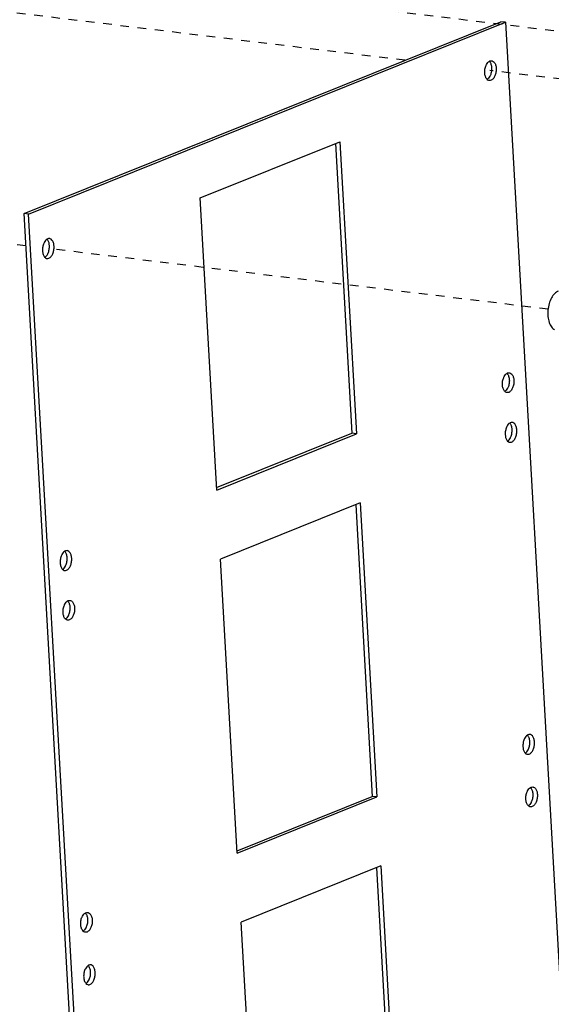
# Model space of a CAD drawing. Header units: inches. Extents: x -4 to 262, y 56 to 231.
# Tile 84 of 162: x 100 to 107, y 168 to 182. Entities that reach past the tile are written whole.
import ezdxf

# ---------------------------------------------------------------- set-up
doc = ezdxf.new("R2010")
doc.units = ezdxf.units.IN
doc.header["$LTSCALE"] = 1.2
doc.header["$MEASUREMENT"] = 0
doc.linetypes.add('DASHED', pattern=[0.2, 0.1, -0.1])
doc.layers.get('0').update_dxf_attribs({"linetype": 'CONTINUOUS'})

msp = doc.modelspace()

# ---------------------------------------------------------------- linework, layer by layer
at = {"color": 4, "linetype": 'DASHED'}
for p, q in [((112.804, 181.165), (90.205, 183.905)), ((105.031, 181.452), (95.078, 182.659)), ((112.682, 180.525), (106.204, 181.31)), ((99.794, 178.892), (89.762, 180.108)), ((107.008, 178.017), (100.104, 178.854))]:
    msp.add_line(p, q, dxfattribs=at)
at = {"color": 7, "linetype": 'Continuous'}
for p, q in [((99.769, 179.338), (106.354, 181.984)), ((99.833, 179.33), (106.418, 181.976)), ((106.418, 181.976), (106.354, 181.984)), ((106.418, 181.976), (107.703, 159.333)), ((102.201, 179.553), (104.131, 180.328)), ((104.069, 180.303), (104.296, 176.305)), ((104.131, 180.328), (104.36, 176.297)), ((102.43, 175.522), (102.201, 179.553)), ((101.054, 156.694), (99.769, 179.338)), ((99.833, 179.33), (99.769, 179.338)), ((101.118, 156.687), (99.833, 179.33)), ((102.428, 175.555), (104.296, 176.305)), ((102.43, 175.522), (104.36, 176.297)), ((104.36, 176.297), (104.296, 176.305)), ((104.414, 175.345), (102.484, 174.569)), ((104.352, 175.32), (104.58, 171.295)), ((104.414, 175.345), (104.644, 171.287)), ((102.714, 170.512), (102.484, 174.569)), ((102.712, 170.544), (104.58, 171.295)), ((102.714, 170.512), (104.644, 171.287)), ((104.644, 171.287), (104.58, 171.295)), ((104.698, 170.335), (102.768, 169.559)), ((104.636, 170.31), (104.864, 166.285)), ((104.698, 170.335), (104.928, 166.277)), ((102.998, 165.502), (102.768, 169.559))]:
    msp.add_line(p, q, dxfattribs=at)
for points, start_tangent, end_tangent in [([(106.133, 181.277), (106.136, 181.33), (106.151, 181.381), (106.156, 181.392)], (-0.056642, 0.998395), (0.463215, 0.886246)), ([(106.156, 181.392), (106.175, 181.42)], (0.463215, 0.886246), (0.655987, 0.754772)), ([(106.175, 181.42), (106.195, 181.437)], (0.655987, 0.754772), (0.852211, 0.523199)), ([(106.195, 181.437), (106.205, 181.442)], (0.852211, 0.523199), (0.93423, 0.356672)), ([(106.196, 181.436), (106.199, 181.434), (106.219, 181.397)], (0.690523, -0.723311), (0.316231, -0.948682)), ([(106.205, 181.442), (106.229, 181.446)], (0.93423, 0.356672), (0.994373, -0.105933)), ([(106.219, 181.397), (106.227, 181.349)], (0.316231, -0.948682), (0.056642, -0.998395)), ([(106.229, 181.446), (106.236, 181.444), (106.263, 181.426), (106.283, 181.389), (106.292, 181.341)], (0.994373, -0.105933), (0.056642, -0.998395)), ([(106.142, 181.228), (106.133, 181.277)], (-0.316174, 0.948701), (-0.056642, 0.998395)), ([(106.164, 181.189), (106.161, 181.192), (106.142, 181.228)], (-0.690523, 0.72331), (-0.316174, 0.948701)), ([(106.204, 181.233), (106.185, 181.206)], (-0.463204, -0.886252), (-0.655935, -0.754818)), ([(106.292, 181.341), (106.288, 181.287), (106.274, 181.237), (106.25, 181.198), (106.22, 181.176), (106.196, 181.172)], (0.056642, -0.998395), (-0.994373, 0.105933)), ([(106.227, 181.349), (106.224, 181.295), (106.21, 181.245), (106.204, 181.233)], (0.056642, -0.998395), (-0.463204, -0.886252)), ([(106.189, 181.173), (106.164, 181.189)], (-0.965116, 0.261821), (-0.690523, 0.72331)), ([(106.185, 181.206), (106.165, 181.188)], (-0.655935, -0.754818), (-0.852193, -0.523227)), ([(106.196, 181.172), (106.189, 181.173)], (-0.994373, 0.105933), (-0.965116, 0.261821)), ([(100.048, 178.938), (100.043, 178.926), (100.028, 178.876), (100.025, 178.822)], (-0.463247, -0.886229), (0.056642, -0.998395)), ([(100.067, 178.965), (100.048, 178.938)], (-0.656048, -0.754719), (-0.463247, -0.886229)), ([(100.087, 178.983), (100.067, 178.965)], (-0.852187, -0.523237), (-0.656048, -0.754719)), ([(100.097, 178.988), (100.087, 178.983)], (-0.93427, -0.356566), (-0.852187, -0.523237)), ([(100.111, 178.943), (100.091, 178.979), (100.088, 178.982)], (-0.316174, 0.948701), (-0.69051, 0.723323)), ([(100.121, 178.991), (100.097, 178.988)], (-0.994373, 0.10594), (-0.93427, -0.356566)), ([(100.119, 178.894), (100.111, 178.943)], (-0.056642, 0.998395), (-0.316174, 0.948701)), ([(100.184, 178.886), (100.175, 178.935), (100.155, 178.971), (100.128, 178.99), (100.121, 178.991)], (-0.056642, 0.998395), (-0.994373, 0.10594)), ([(100.025, 178.822), (100.034, 178.774)], (0.056642, -0.998395), (0.316205, -0.948691)), ([(100.088, 178.718), (100.112, 178.721), (100.142, 178.743), (100.166, 178.782), (100.181, 178.833), (100.184, 178.886)], (0.994373, -0.10594), (-0.056642, 0.998395)), ([(100.096, 178.779), (100.102, 178.79), (100.116, 178.84), (100.119, 178.894)], (0.463215, 0.886246), (-0.056642, 0.998395)), ([(100.034, 178.774), (100.053, 178.737), (100.056, 178.735)], (0.316205, -0.948691), (0.690509, -0.723324)), ([(100.056, 178.735), (100.081, 178.719)], (0.690509, -0.723324), (0.965086, -0.261934)), ([(100.057, 178.734), (100.077, 178.751)], (0.852192, 0.523229), (0.655987, 0.754772)), ([(100.077, 178.751), (100.096, 178.779)], (0.655987, 0.754772), (0.463215, 0.886246)), ([(100.081, 178.719), (100.088, 178.718)], (0.965086, -0.261934), (0.994373, -0.10594)), ([(107.149, 178.267), (107.099, 178.233), (107.055, 178.173), (107.022, 178.094), (107.005, 178.006), (107.005, 177.916), (107.022, 177.836), (107.054, 177.772), (107.097, 177.733)], (-0.927876, -0.37289), (0.880878, -0.473344)), ([(106.377, 176.972), (106.38, 177.025), (106.395, 177.075), (106.4, 177.087)], (-0.056642, 0.998395), (0.463215, 0.886246)), ([(106.4, 177.087), (106.419, 177.115)], (0.463215, 0.886246), (0.655987, 0.754772)), ([(106.419, 177.115), (106.439, 177.132)], (0.655987, 0.754772), (0.852211, 0.523199)), ([(106.439, 177.132), (106.449, 177.137)], (0.852211, 0.523199), (0.93423, 0.356672)), ([(106.536, 177.036), (106.533, 176.982), (106.518, 176.932), (106.494, 176.893), (106.464, 176.87), (106.44, 176.867)], (0.056642, -0.998395), (-0.994373, 0.105933)), ([(106.441, 177.131), (106.443, 177.128), (106.463, 177.092)], (0.690523, -0.723311), (0.316231, -0.948682)), ([(106.472, 177.043), (106.469, 176.99), (106.454, 176.94), (106.448, 176.928)], (0.056642, -0.998395), (-0.463204, -0.886252)), ([(106.449, 177.137), (106.473, 177.14)], (0.93423, 0.356672), (0.994373, -0.105933)), ([(106.463, 177.092), (106.472, 177.043)], (0.316231, -0.948682), (0.056642, -0.998395)), ([(106.473, 177.14), (106.48, 177.139), (106.507, 177.12), (106.527, 177.084), (106.536, 177.036)], (0.994373, -0.105933), (0.056642, -0.998395)), ([(106.386, 176.923), (106.377, 176.972)], (-0.316174, 0.948701), (-0.056642, 0.998395)), ([(106.408, 176.884), (106.406, 176.887), (106.386, 176.923)], (-0.690523, 0.72331), (-0.316174, 0.948701)), ([(106.433, 176.868), (106.408, 176.884)], (-0.965116, 0.261821), (-0.690523, 0.72331)), ([(106.43, 176.9), (106.41, 176.883)], (-0.655935, -0.754818), (-0.852193, -0.523227)), ([(106.448, 176.928), (106.43, 176.9)], (-0.463204, -0.886252), (-0.655935, -0.754818)), ([(106.44, 176.867), (106.433, 176.868)], (-0.994373, 0.105933), (-0.965116, 0.261821)), ([(106.439, 176.401), (106.434, 176.389), (106.419, 176.339), (106.416, 176.286)], (-0.463247, -0.886229), (0.056642, -0.998395)), ([(106.458, 176.429), (106.439, 176.401)], (-0.656048, -0.754719), (-0.463247, -0.886229)), ([(106.478, 176.446), (106.458, 176.429)], (-0.852187, -0.523237), (-0.656048, -0.754719)), ([(106.488, 176.451), (106.478, 176.446)], (-0.93427, -0.356566), (-0.852187, -0.523237)), ([(106.479, 176.181), (106.503, 176.184), (106.533, 176.207), (106.557, 176.246), (106.572, 176.296), (106.575, 176.35)], (0.994373, -0.10594), (-0.056642, 0.998395)), ([(106.502, 176.406), (106.482, 176.442), (106.48, 176.445)], (-0.316174, 0.948701), (-0.69051, 0.723323)), ([(106.487, 176.242), (106.493, 176.254), (106.507, 176.304), (106.511, 176.357)], (0.463215, 0.886246), (-0.056642, 0.998395)), ([(106.512, 176.454), (106.488, 176.451)], (-0.994373, 0.10594), (-0.93427, -0.356566)), ([(106.511, 176.357), (106.502, 176.406)], (-0.056642, 0.998395), (-0.316174, 0.948701)), ([(106.575, 176.35), (106.566, 176.398), (106.546, 176.435), (106.519, 176.453), (106.512, 176.454)], (-0.056642, 0.998395), (-0.994373, 0.10594)), ([(106.416, 176.286), (106.425, 176.237)], (0.056642, -0.998395), (0.316205, -0.948691)), ([(106.425, 176.237), (106.444, 176.201), (106.447, 176.198)], (0.316205, -0.948691), (0.690509, -0.723324)), ([(106.449, 176.197), (106.469, 176.215)], (0.852192, 0.523229), (0.655987, 0.754772)), ([(106.469, 176.215), (106.487, 176.242)], (0.655987, 0.754772), (0.463215, 0.886246)), ([(106.447, 176.198), (106.472, 176.182)], (0.690509, -0.723324), (0.965086, -0.261934)), ([(106.472, 176.182), (106.479, 176.181)], (0.965086, -0.261934), (0.994373, -0.10594)), ([(100.292, 174.632), (100.287, 174.621), (100.272, 174.57), (100.269, 174.517)], (-0.463247, -0.886229), (0.056642, -0.998395)), ([(100.311, 174.66), (100.292, 174.632)], (-0.656048, -0.754719), (-0.463247, -0.886229)), ([(100.331, 174.677), (100.311, 174.66)], (-0.852187, -0.523237), (-0.656048, -0.754719)), ([(100.341, 174.682), (100.331, 174.677)], (-0.93427, -0.356566), (-0.852187, -0.523237)), ([(100.332, 174.412), (100.356, 174.416), (100.386, 174.438), (100.41, 174.477), (100.425, 174.527), (100.428, 174.581)], (0.994373, -0.10594), (-0.056642, 0.998395)), ([(100.355, 174.637), (100.335, 174.674), (100.333, 174.676)], (-0.316174, 0.948701), (-0.69051, 0.723323)), ([(100.34, 174.473), (100.346, 174.485), (100.361, 174.535), (100.364, 174.589)], (0.463215, 0.886246), (-0.056642, 0.998395)), ([(100.365, 174.686), (100.341, 174.682)], (-0.994373, 0.10594), (-0.93427, -0.356566)), ([(100.364, 174.589), (100.355, 174.637)], (-0.056642, 0.998395), (-0.316174, 0.948701)), ([(100.428, 174.581), (100.419, 174.629), (100.399, 174.666), (100.372, 174.684), (100.365, 174.686)], (-0.056642, 0.998395), (-0.994373, 0.10594)), ([(100.269, 174.517), (100.278, 174.468)], (0.056642, -0.998395), (0.316205, -0.948691)), ([(100.278, 174.468), (100.298, 174.432), (100.3, 174.429)], (0.316205, -0.948691), (0.690509, -0.723324)), ([(100.302, 174.428), (100.322, 174.446)], (0.852192, 0.523229), (0.655987, 0.754772)), ([(100.322, 174.446), (100.34, 174.473)], (0.655987, 0.754772), (0.463215, 0.886246)), ([(100.3, 174.429), (100.325, 174.414)], (0.690509, -0.723324), (0.965086, -0.261934)), ([(100.325, 174.414), (100.332, 174.412)], (0.965086, -0.261934), (0.994373, -0.10594)), ([(100.308, 173.831), (100.311, 173.885), (100.326, 173.935), (100.331, 173.947)], (-0.056642, 0.998395), (0.463215, 0.886246)), ([(100.331, 173.947), (100.35, 173.974)], (0.463215, 0.886246), (0.655987, 0.754772)), ([(100.35, 173.974), (100.37, 173.992)], (0.655987, 0.754772), (0.852211, 0.523199)), ([(100.37, 173.992), (100.38, 173.996)], (0.852211, 0.523199), (0.93423, 0.356672)), ([(100.467, 173.895), (100.464, 173.842), (100.449, 173.791), (100.425, 173.752), (100.395, 173.73), (100.371, 173.726)], (0.056642, -0.998395), (-0.994373, 0.105933)), ([(100.372, 173.99), (100.374, 173.988), (100.394, 173.951)], (0.690523, -0.723311), (0.316231, -0.948682)), ([(100.403, 173.903), (100.399, 173.849), (100.385, 173.799), (100.379, 173.787)], (0.056642, -0.998395), (-0.463204, -0.886252)), ([(100.38, 173.996), (100.404, 174)], (0.93423, 0.356672), (0.994373, -0.105933)), ([(100.394, 173.951), (100.403, 173.903)], (0.316231, -0.948682), (0.056642, -0.998395)), ([(100.404, 174), (100.411, 173.999), (100.438, 173.98), (100.458, 173.944), (100.467, 173.895)], (0.994373, -0.105933), (0.056642, -0.998395)), ([(100.317, 173.783), (100.308, 173.831)], (-0.316174, 0.948701), (-0.056642, 0.998395)), ([(100.339, 173.744), (100.337, 173.746), (100.317, 173.783)], (-0.690523, 0.72331), (-0.316174, 0.948701)), ([(100.361, 173.76), (100.341, 173.742)], (-0.655935, -0.754818), (-0.852193, -0.523227)), ([(100.379, 173.787), (100.361, 173.76)], (-0.463204, -0.886252), (-0.655935, -0.754818)), ([(100.364, 173.728), (100.339, 173.744)], (-0.965116, 0.261821), (-0.690523, 0.72331)), ([(100.371, 173.726), (100.364, 173.728)], (-0.994373, 0.105933), (-0.965116, 0.261821)), ([(106.702, 172.123), (106.684, 172.096)], (-0.656048, -0.754719), (-0.463247, -0.886229)), ([(106.722, 172.141), (106.702, 172.123)], (-0.852187, -0.523237), (-0.656048, -0.754719)), ([(106.732, 172.146), (106.722, 172.141)], (-0.93427, -0.356566), (-0.852187, -0.523237)), ([(106.746, 172.101), (106.726, 172.137), (106.724, 172.14)], (-0.316174, 0.948701), (-0.69051, 0.723323)), ([(106.756, 172.149), (106.732, 172.146)], (-0.994373, 0.10594), (-0.93427, -0.356566)), ([(106.819, 172.044), (106.81, 172.093), (106.79, 172.129), (106.763, 172.148), (106.756, 172.149)], (-0.056642, 0.998395), (-0.994373, 0.10594)), ([(106.684, 172.096), (106.678, 172.084), (106.663, 172.034), (106.66, 171.981)], (-0.463247, -0.886229), (0.056642, -0.998395)), ([(106.723, 171.876), (106.747, 171.879), (106.777, 171.901), (106.801, 171.941), (106.816, 171.991), (106.819, 172.044)], (0.994373, -0.10594), (-0.056642, 0.998395)), ([(106.731, 171.937), (106.737, 171.949), (106.752, 171.999), (106.755, 172.052)], (0.463215, 0.886246), (-0.056642, 0.998395)), ([(106.755, 172.052), (106.746, 172.101)], (-0.056642, 0.998395), (-0.316174, 0.948701)), ([(106.66, 171.981), (106.669, 171.932)], (0.056642, -0.998395), (0.316205, -0.948691)), ([(106.669, 171.932), (106.689, 171.896), (106.691, 171.893)], (0.316205, -0.948691), (0.690509, -0.723324)), ([(106.691, 171.893), (106.716, 171.877)], (0.690509, -0.723324), (0.965086, -0.261934)), ([(106.693, 171.892), (106.713, 171.909)], (0.852192, 0.523229), (0.655987, 0.754772)), ([(106.713, 171.909), (106.731, 171.937)], (0.655987, 0.754772), (0.463215, 0.886246)), ([(106.716, 171.877), (106.723, 171.876)], (0.965086, -0.261934), (0.994373, -0.10594)), ([(106.701, 171.257), (106.704, 171.31), (106.719, 171.36), (106.725, 171.372)], (-0.056642, 0.998395), (0.463215, 0.886246)), ([(106.725, 171.372), (106.743, 171.4)], (0.463215, 0.886246), (0.655987, 0.754772)), ([(106.743, 171.4), (106.763, 171.417)], (0.655987, 0.754772), (0.852211, 0.523199)), ([(106.763, 171.417), (106.773, 171.422)], (0.852211, 0.523199), (0.93423, 0.356672)), ([(106.86, 171.321), (106.857, 171.267), (106.842, 171.217), (106.818, 171.178), (106.788, 171.155), (106.764, 171.152)], (0.056642, -0.998395), (-0.994373, 0.105933)), ([(106.765, 171.416), (106.767, 171.413), (106.787, 171.377)], (0.690523, -0.723311), (0.316231, -0.948682)), ([(106.796, 171.328), (106.793, 171.275), (106.778, 171.225), (106.772, 171.213)], (0.056642, -0.998395), (-0.463204, -0.886252)), ([(106.773, 171.422), (106.797, 171.425)], (0.93423, 0.356672), (0.994373, -0.105933)), ([(106.787, 171.377), (106.796, 171.328)], (0.316231, -0.948682), (0.056642, -0.998395)), ([(106.797, 171.425), (106.804, 171.424), (106.832, 171.405), (106.851, 171.369), (106.86, 171.321)], (0.994373, -0.105933), (0.056642, -0.998395)), ([(106.71, 171.208), (106.701, 171.257)], (-0.316174, 0.948701), (-0.056642, 0.998395)), ([(106.732, 171.169), (106.73, 171.172), (106.71, 171.208)], (-0.690523, 0.72331), (-0.316174, 0.948701)), ([(106.754, 171.185), (106.734, 171.168)], (-0.655935, -0.754818), (-0.852193, -0.523227)), ([(106.772, 171.213), (106.754, 171.185)], (-0.463204, -0.886252), (-0.655935, -0.754818)), ([(106.757, 171.153), (106.732, 171.169)], (-0.965116, 0.261821), (-0.690523, 0.72331)), ([(106.764, 171.152), (106.757, 171.153)], (-0.994373, 0.105933), (-0.965116, 0.261821)), ([(100.594, 169.669), (100.614, 169.686)], (0.655987, 0.754772), (0.852211, 0.523199)), ([(100.614, 169.686), (100.624, 169.691)], (0.852211, 0.523199), (0.93423, 0.356672)), ([(100.616, 169.685), (100.618, 169.683), (100.638, 169.646)], (0.690523, -0.723311), (0.316231, -0.948682)), ([(100.624, 169.691), (100.648, 169.695)], (0.93423, 0.356672), (0.994373, -0.105933)), ([(100.648, 169.695), (100.655, 169.693), (100.682, 169.675), (100.702, 169.638), (100.711, 169.59)], (0.994373, -0.105933), (0.056642, -0.998395)), ([(100.552, 169.526), (100.555, 169.579), (100.57, 169.63), (100.576, 169.641)], (-0.056642, 0.998395), (0.463215, 0.886246)), ([(100.576, 169.641), (100.594, 169.669)], (0.463215, 0.886246), (0.655987, 0.754772)), ([(100.711, 169.59), (100.708, 169.536), (100.693, 169.486), (100.669, 169.447), (100.639, 169.424), (100.615, 169.421)], (0.056642, -0.998395), (-0.994373, 0.105933)), ([(100.647, 169.598), (100.644, 169.544), (100.629, 169.494), (100.623, 169.482)], (0.056642, -0.998395), (-0.463204, -0.886252)), ([(100.638, 169.646), (100.647, 169.598)], (0.316231, -0.948682), (0.056642, -0.998395)), ([(100.561, 169.477), (100.552, 169.526)], (-0.316174, 0.948701), (-0.056642, 0.998395)), ([(100.583, 169.438), (100.581, 169.441), (100.561, 169.477)], (-0.690523, 0.72331), (-0.316174, 0.948701)), ([(100.608, 169.422), (100.583, 169.438)], (-0.965116, 0.261821), (-0.690523, 0.72331)), ([(100.605, 169.455), (100.585, 169.437)], (-0.655935, -0.754818), (-0.852193, -0.523227)), ([(100.623, 169.482), (100.605, 169.455)], (-0.463204, -0.886252), (-0.655935, -0.754818)), ([(100.615, 169.421), (100.608, 169.422)], (-0.994373, 0.105933), (-0.965116, 0.261821)), ([(100.617, 168.917), (100.611, 168.906), (100.596, 168.855), (100.593, 168.802)], (-0.463247, -0.886229), (0.056642, -0.998395)), ([(100.635, 168.945), (100.617, 168.917)], (-0.656048, -0.754719), (-0.463247, -0.886229)), ([(100.655, 168.962), (100.635, 168.945)], (-0.852187, -0.523237), (-0.656048, -0.754719)), ([(100.665, 168.967), (100.655, 168.962)], (-0.93427, -0.356566), (-0.852187, -0.523237)), ([(100.656, 168.697), (100.68, 168.701), (100.71, 168.723), (100.734, 168.762), (100.749, 168.812), (100.752, 168.866)], (0.994373, -0.10594), (-0.056642, 0.998395)), ([(100.679, 168.922), (100.659, 168.959), (100.657, 168.961)], (-0.316174, 0.948701), (-0.69051, 0.723323)), ([(100.664, 168.758), (100.67, 168.77), (100.685, 168.82), (100.688, 168.874)], (0.463215, 0.886246), (-0.056642, 0.998395)), ([(100.689, 168.971), (100.665, 168.967)], (-0.994373, 0.10594), (-0.93427, -0.356566)), ([(100.688, 168.874), (100.679, 168.922)], (-0.056642, 0.998395), (-0.316174, 0.948701)), ([(100.752, 168.866), (100.743, 168.914), (100.724, 168.951), (100.696, 168.969), (100.689, 168.971)], (-0.056642, 0.998395), (-0.994373, 0.10594)), ([(100.593, 168.802), (100.602, 168.753)], (0.056642, -0.998395), (0.316205, -0.948691)), ([(100.602, 168.753), (100.622, 168.717), (100.624, 168.714)], (0.316205, -0.948691), (0.690509, -0.723324)), ([(100.626, 168.713), (100.646, 168.731)], (0.852192, 0.523229), (0.655987, 0.754772)), ([(100.646, 168.731), (100.664, 168.758)], (0.655987, 0.754772), (0.463215, 0.886246)), ([(100.624, 168.714), (100.649, 168.699)], (0.690509, -0.723324), (0.965086, -0.261934)), ([(100.649, 168.699), (100.656, 168.697)], (0.965086, -0.261934), (0.994373, -0.10594))]:
    msp.add_spline(points, degree=3, dxfattribs=dict(at, start_tangent=start_tangent, end_tangent=end_tangent))

doc.saveas('drawing.dxf')
